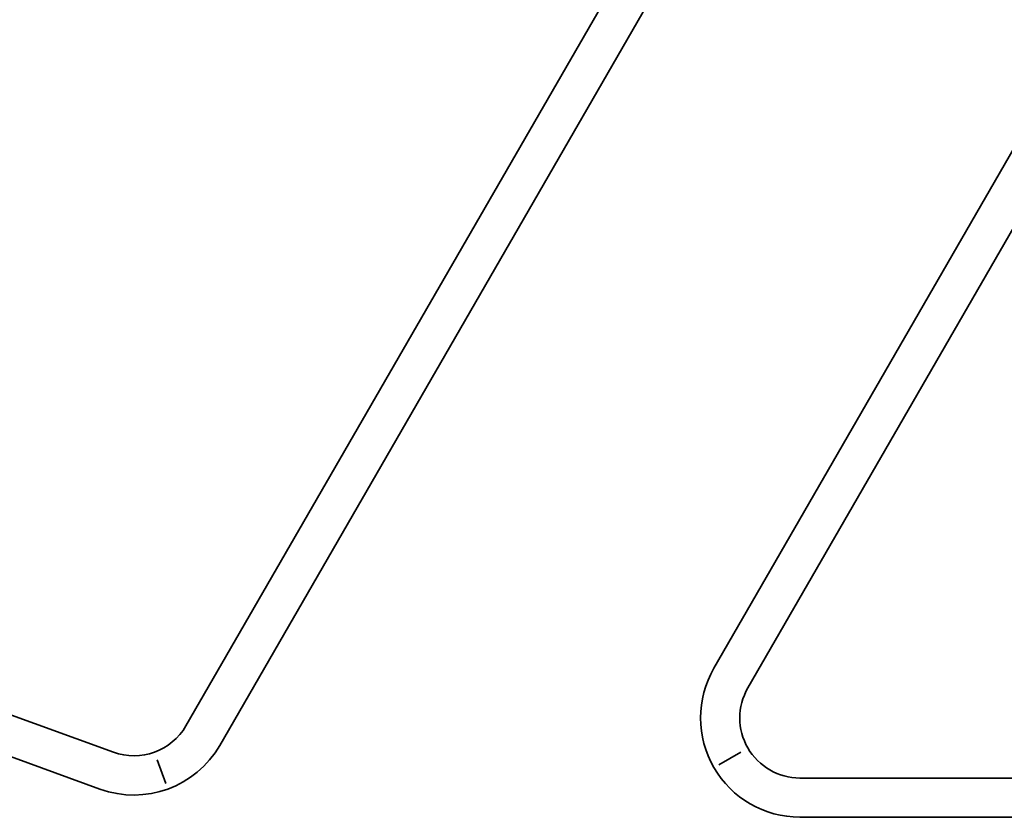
# Model space of a CAD drawing. Header units: millimetres. Extents: x -53858 to 733, y -20463 to 1307.
# Tile 35 of 256: x -51946 to -51936, y -15903 to -15895. Entities that reach past the tile are written whole.
import ezdxf

# ---------------------------------------------------------------- set-up
doc = ezdxf.new("R2010")
doc.units = ezdxf.units.MM
doc.layers.add('_HVAC_urzadzenia', color=251, linetype='Continuous', lineweight=35)

# ---------------------------------------------------------------- blocks, each defined once
blk = doc.blocks.new('A$C41852E73')
at = {"linetype": 'Continuous'}
for p, q in [((9.964, 12.411), (16.065, 22.977)), ((10.31, 12.211), (16.411, 22.778)), ((18.405, 18.298), (15.345, 12.997)), ((18.751, 18.098), (15.69, 12.797)), ((6.635, 13.085), (9.225, 12.142)), ((6.498, 12.709), (9.088, 11.767)), ((15.62, 12.144), (15.395, 12.014)), ((9.672, 12.065), (9.76, 11.822)), ((16.221, 11.879), (107.995, 11.879)), ((16.221, 11.479), (107.995, 11.479))]:
    blk.add_line(p, q, dxfattribs=at)
at = {"linetype": 'Continuous', "extrusion": (0, 0, -1)}
for centre, radius, start, end in [((-16.221, 12.491), 1.011, 270, 30), ((-16.221, 12.491), 0.612, 270, 30), ((-9.434, 12.717), 0.612, 210, 290), ((-9.434, 12.717), 1.011, 210, 290)]:
    blk.add_arc(centre, radius, start, end, dxfattribs=at)

msp = doc.modelspace()

# ---------------------------------------------------------------- block references
at = {"layer": '_HVAC_urzadzenia'}
msp.add_blockref('A$C41852E73', (-51954.678, -15914.824), dxfattribs=at)

doc.saveas('drawing.dxf')
